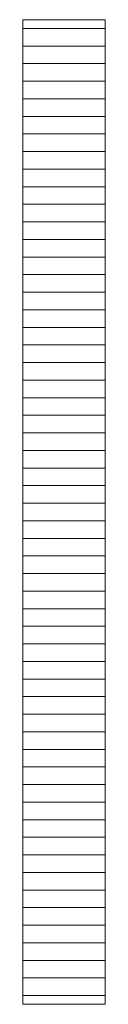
# Model space of a CAD drawing. Header units: millimetres. Extents: x -73785 to 23627, y 5976 to 52620.
# Tile 46 of 56: x -35187 to -33787, y 23757 to 40557. Entities that reach past the tile are written whole.
import ezdxf

# ---------------------------------------------------------------- set-up
doc = ezdxf.new("R2010")
doc.units = ezdxf.units.MM
doc.layers.add('4plfd', color=254, linetype='Continuous')
doc.layers.add('WM570---_RETOUR', color=2, linetype='Continuous')

# ---------------------------------------------------------------- blocks, each defined once
blk = doc.blocks.new('Groep-51')
at = {"color": 8, "linetype": 'Continuous', "lineweight": 13}
for p, q in [((-36555, 39410), (-36555, 22610)), ((-36555, 39410), (-35155, 39410)), ((-35155, 39410), (-35155, 22610)), ((-36555, 39260), (-35155, 39260)), ((-36555, 38960), (-35155, 38960)), ((-36555, 38660), (-35155, 38660)), ((-36555, 38360), (-35155, 38360)), ((-36555, 38060), (-35155, 38060)), ((-36555, 37760), (-35155, 37760)), ((-36555, 37460), (-35155, 37460)), ((-36555, 37160), (-35155, 37160)), ((-36555, 36860), (-35155, 36860)), ((-36555, 36560), (-35155, 36560)), ((-36555, 36260), (-35155, 36260)), ((-36555, 35960), (-35155, 35960)), ((-36555, 35660), (-35155, 35660)), ((-36555, 35360), (-35155, 35360)), ((-36555, 35060), (-35155, 35060)), ((-36555, 34760), (-35155, 34760)), ((-36555, 34460), (-35155, 34460)), ((-36555, 34160), (-35155, 34160)), ((-36555, 33860), (-35155, 33860)), ((-36555, 33560), (-35155, 33560)), ((-36555, 33260), (-35155, 33260)), ((-36555, 32960), (-35155, 32960)), ((-36555, 32660), (-35155, 32660)), ((-36555, 32360), (-35155, 32360)), ((-36555, 32060), (-35155, 32060)), ((-36555, 31760), (-35155, 31760)), ((-36555, 31460), (-35155, 31460)), ((-36555, 31160), (-35155, 31160)), ((-36555, 30860), (-35155, 30860)), ((-36555, 30560), (-35155, 30560)), ((-36555, 30260), (-35155, 30260)), ((-36555, 29960), (-35155, 29960)), ((-36555, 29660), (-35155, 29660)), ((-36555, 29360), (-35155, 29360)), ((-36555, 29060), (-35155, 29060)), ((-36555, 28760), (-35155, 28760)), ((-36555, 28460), (-35155, 28460)), ((-36555, 28160), (-35155, 28160)), ((-36555, 27860), (-35155, 27860)), ((-36555, 27560), (-35155, 27560)), ((-36555, 27260), (-35155, 27260)), ((-36555, 26960), (-35155, 26960)), ((-36555, 26660), (-35155, 26660)), ((-36555, 26360), (-35155, 26360)), ((-36555, 26060), (-35155, 26060)), ((-36555, 25760), (-35155, 25760)), ((-36555, 25460), (-35155, 25460)), ((-36555, 25160), (-35155, 25160)), ((-36555, 24860), (-35155, 24860)), ((-36555, 24560), (-35155, 24560)), ((-36555, 24260), (-35155, 24260)), ((-36555, 23960), (-35155, 23960)), ((-36555, 23660), (-35155, 23660)), ((-36555, 23360), (-35155, 23360)), ((-36555, 23060), (-35155, 23060)), ((-36555, 22760), (-35155, 22760)), ((-36555, 22610), (-35155, 22610))]:
    blk.add_line(p, q, dxfattribs=at)
blk = doc.blocks.new('Block plafond 2e verd')
at = {"layer": '4plfd'}
blk.add_blockref('Groep-51', (73180, -19000), dxfattribs=at)

msp = doc.modelspace()

# ---------------------------------------------------------------- block references
at = {"layer": 'WM570---_RETOUR'}
msp.add_blockref('Block plafond 2e verd', (-71812, 20147), dxfattribs=at)

doc.saveas('drawing.dxf')
